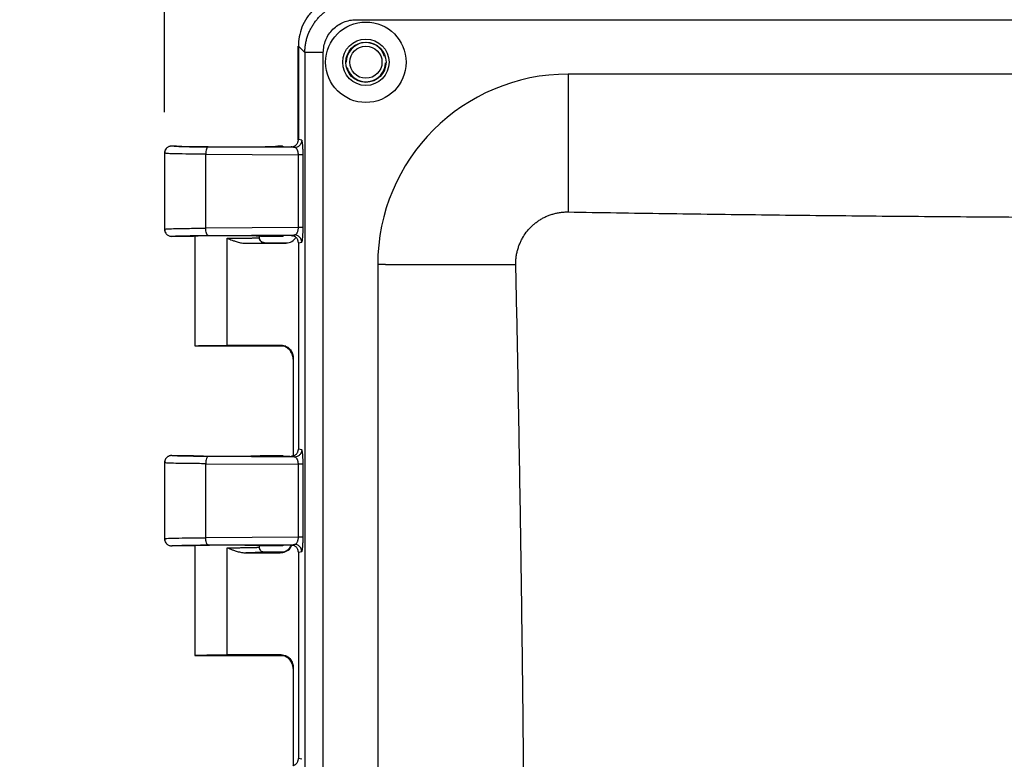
# Model space of a CAD drawing. Header units: inches. Extents: x 1 to 43, y 1 to 33.
# Tile 9 of 19: x 8.6 to 13.4, y 14.9 to 18.5. Entities that reach past the tile are written whole.
import ezdxf

# ---------------------------------------------------------------- set-up
doc = ezdxf.new("R2010")
doc.units = ezdxf.units.IN
doc.header["$LTSCALE"] = 4
doc.header["$MEASUREMENT"] = 0
doc.layers.add('DIMENSIONS', color=140, linetype='Continuous', lineweight=25)
doc.styles.add('SLDTEXTSTYLE0', font='TXT', dxfattribs={"width": 0.7})
doc.dimstyles.new('SLDDIMSTYLE0', dxfattribs={"dimtxt": 0.339844, "dimasz": 0.52, "dimexe": 0, "dimexo": 0.0625, "dimgap": 0.084961, "dimtad": 0, "dimtih": 1, "dimtoh": 1, "dimrnd": 1e-09, "dimzin": 12, "dimdsep": 46, "dimtxsty": 'SLDTEXTSTYLE0', "dimsah": 1, "dimcen": 0.09, "dimadec": 0, "dimazin": 3, "dimtfac": 1, "dimtofl": 0, "dimtmove": 0, "dimatfit": 3, "dimfxl": 0, "dimfrac": 2, "dimtolj": 1, "dimtzin": 12, "dimarcsym": 0})
doc.dimstyles.new('SLDDIMSTYLE3', dxfattribs={"dimtxt": 0.339844, "dimasz": 0.52, "dimexe": 0, "dimexo": 0.0625, "dimgap": 0.084961, "dimtad": 0, "dimtih": 1, "dimtoh": 1, "dimrnd": 1e-09, "dimzin": 4, "dimdsep": 46, "dimtxsty": 'SLDTEXTSTYLE0', "dimsah": 1, "dimcen": 0.09, "dimadec": 0, "dimazin": 1, "dimtfac": 1, "dimtofl": 0, "dimtmove": 0, "dimatfit": 3, "dimfxl": 0, "dimfrac": 2, "dimtolj": 1, "dimtzin": 12, "dimarcsym": 0})

# ---------------------------------------------------------------- blocks, each defined once
blk = doc.blocks.new('_D_5')
at = {"layer": 'DIMENSIONS'}
for p, q in [((9.3011, 18.0308), (9.3011, 23.2993)), ((19.9773, 13.097), (19.9773, 23.2993)), ((9.3011, 22.7993), (13.5988, 22.7993)), ((14.0593, 22.7993), (13.9452, 22.7993)), ((13.9452, 22.7993), (13.9452, 22.2592)), ((15.3519, 22.7993), (15.4661, 22.7993)), ((15.4661, 22.7993), (15.4661, 22.2592)), ((19.9773, 22.7993), (15.8124, 22.7993)), ((13.9452, 22.2592), (14.0593, 22.2592)), ((15.4661, 22.2592), (15.3519, 22.2592))]:
    blk.add_line(p, q, dxfattribs=at)
for points in [[(9.3011, 22.7993), (9.8211, 22.7193), (9.8211, 22.8793)], [(19.9773, 22.7993), (19.4573, 22.8793), (19.4573, 22.7193)]]:
    blk.add_solid(points, dxfattribs=at)
at = {"layer": 'DIMENSIONS', "char_height": 0.33333, "attachment_point": 1, "style": 'SLDTEXTSTYLE0'}
for s, insert in [('10.68', (14.0593, 23.3051)), ('271.2', (14.0593, 22.6889))]:
    blk.add_mtext(s, dxfattribs=dict(at, insert=insert))
blk = doc.blocks.new('_D_6')
at = {"layer": 'DIMENSIONS'}
for p, q in [((11.1463, 18.9098), (5.336, 18.9098)), ((5.836, 18.9098), (5.836, 13.3541)), ((5.1897, 12.7379), (5.0756, 12.7379)), ((5.0756, 12.7379), (5.0756, 12.1978)), ((6.4823, 12.7379), (6.5964, 12.7379)), ((6.5964, 12.7379), (6.5964, 12.1978)), ((5.0756, 12.1978), (5.1897, 12.1978)), ((6.5964, 12.1978), (6.4823, 12.1978)), ((5.836, 6.8848), (5.836, 12.1217)), ((11.1463, 6.8848), (5.336, 6.8848))]:
    blk.add_line(p, q, dxfattribs=at)
for points in [[(5.836, 18.9098), (5.756, 18.3898), (5.916, 18.3898)], [(5.836, 6.8848), (5.916, 7.4048), (5.756, 7.4048)]]:
    blk.add_solid(points, dxfattribs=at)
at = {"layer": 'DIMENSIONS', "char_height": 0.33333, "attachment_point": 1, "style": 'SLDTEXTSTYLE0'}
for s, insert in [('12.03', (5.1897, 13.2437)), ('305.4', (5.1897, 12.6275))]:
    blk.add_mtext(s, dxfattribs=dict(at, insert=insert))
blk = doc.blocks.new('_D_7')
at = {"layer": 'DIMENSIONS'}
for p, q in [((9.9501, 18.5502), (9.9501, 21.9638)), ((19.3546, 18.5502), (19.3546, 21.9638)), ((9.9501, 21.4638), (13.5988, 21.4638)), ((14.0593, 21.4638), (13.9452, 21.4638)), ((13.9452, 21.4638), (13.9452, 20.9237)), ((15.3519, 21.4638), (15.4661, 21.4638)), ((15.4661, 21.4638), (15.4661, 20.9237)), ((19.3546, 21.4638), (15.8124, 21.4638)), ((13.9452, 20.9237), (14.0593, 20.9237)), ((15.4661, 20.9237), (15.3519, 20.9237))]:
    blk.add_line(p, q, dxfattribs=at)
for points in [[(9.9501, 21.4638), (10.4701, 21.3838), (10.4701, 21.5438)], [(19.3546, 21.4638), (18.8346, 21.5438), (18.8346, 21.3838)]]:
    blk.add_solid(points, dxfattribs=at)
at = {"layer": 'DIMENSIONS', "char_height": 0.33333, "attachment_point": 1, "style": 'SLDTEXTSTYLE0'}
for s, insert in [('9.40', (14.2007, 21.9696)), ('238.9', (14.0593, 21.3534))]:
    blk.add_mtext(s, dxfattribs=dict(at, insert=insert))
blk = doc.blocks.new('_D_8')
at = {"layer": 'DIMENSIONS'}
for p, q in [((9.9991, 18.5993), (7.2258, 18.5993)), ((7.7258, 18.5993), (7.7258, 13.3541)), ((7.0795, 12.7379), (6.9653, 12.7379)), ((6.9653, 12.7379), (6.9653, 12.1978)), ((8.372, 12.7379), (8.4862, 12.7379)), ((8.4862, 12.7379), (8.4862, 12.1978)), ((6.9653, 12.1978), (7.0795, 12.1978)), ((8.4862, 12.1978), (8.372, 12.1978)), ((7.7258, 7.1948), (7.7258, 12.1217)), ((9.9991, 7.1948), (7.2258, 7.1948))]:
    blk.add_line(p, q, dxfattribs=at)
for points in [[(7.7258, 18.5993), (7.6458, 18.0793), (7.8058, 18.0793)], [(7.7258, 7.1948), (7.8058, 7.7148), (7.6458, 7.7148)]]:
    blk.add_solid(points, dxfattribs=at)
at = {"layer": 'DIMENSIONS', "char_height": 0.33333, "attachment_point": 1, "style": 'SLDTEXTSTYLE0'}
for s, insert in [('11.40', (7.0795, 13.2437)), ('289.7', (7.0795, 12.6275))]:
    blk.add_mtext(s, dxfattribs=dict(at, insert=insert))
blk = doc.blocks.new('_D_9')
at = {"layer": 'DIMENSIONS'}
for p, q in [((11.1948, 19.3348), (3.4462, 19.3348)), ((3.9462, 19.3348), (3.9462, 13.3541)), ((3.2999, 12.7379), (3.1858, 12.7379)), ((3.1858, 12.7379), (3.1858, 12.1978)), ((4.5925, 12.7379), (4.7066, 12.7379)), ((4.7066, 12.7379), (4.7066, 12.1978)), ((3.1858, 12.1978), (3.2999, 12.1978)), ((4.7066, 12.1978), (4.5925, 12.1978)), ((3.9462, 6.4598), (3.9462, 12.1217)), ((11.1948, 6.4598), (3.4462, 6.4598))]:
    blk.add_line(p, q, dxfattribs=at)
for points in [[(3.9462, 19.3348), (3.8662, 18.8148), (4.0262, 18.8148)], [(3.9462, 6.4598), (4.0262, 6.9798), (3.8662, 6.9798)]]:
    blk.add_solid(points, dxfattribs=at)
at = {"layer": 'DIMENSIONS', "char_height": 0.33333, "attachment_point": 1, "style": 'SLDTEXTSTYLE0'}
for s, insert in [('12.88', (3.2999, 13.2437)), ('327.0', (3.2999, 12.6275))]:
    blk.add_mtext(s, dxfattribs=dict(at, insert=insert))

msp = doc.modelspace()

# ---------------------------------------------------------------- linework, layer by layer
for p, q in [((10.2304, 18.4783), (19.0742, 18.4783)), ((9.9498, 17.8955), (9.9498, 18.3507)), ((9.9501, 18.3502), (9.9814, 18.3189)), ((9.9501, 18.3502), (9.9501, 17.897)), ((9.9814, 18.3189), (9.9814, 7.4751)), ((10.071, 7.4751), (10.071, 18.3189)), ((18.0468, 18.2145), (11.2578, 18.2145)), ((11.2578, 18.2145), (11.2578, 17.5465)), ((9.9664, 17.8937), (9.9501, 17.897)), ((9.3598, 17.8658), (9.3361, 17.8658)), ((9.9315, 17.8587), (9.5129, 17.8614)), ((9.8737, 17.8658), (9.8498, 17.8658)), ((9.8737, 17.8658), (9.8805, 17.8624)), ((9.3011, 17.8311), (9.3011, 17.4629)), ((9.3083, 17.8302), (9.3011, 17.8308)), ((9.5009, 17.4677), (9.5009, 17.8264)), ((9.5009, 17.8264), (9.9501, 17.8235)), ((9.9501, 17.4706), (9.9501, 17.8235)), ((9.973, 17.4706), (9.973, 17.8235)), ((9.9501, 17.4706), (9.5009, 17.4677)), ((9.3011, 17.4633), (9.3083, 17.4639)), ((9.4411, 17.4283), (9.3361, 17.4283)), ((9.4486, 17.4283), (9.4486, 16.8973)), ((9.5129, 17.4327), (9.9315, 17.4354)), ((9.7658, 17.4076), (9.7581, 17.4219)), ((9.7611, 17.4223), (9.7611, 17.4283)), ((9.8737, 17.4283), (9.7686, 17.4283)), ((9.8805, 17.4317), (9.8737, 17.4283)), ((9.6048, 16.9), (9.6048, 17.4191)), ((9.6959, 17.3946), (9.7112, 17.3947)), ((9.6959, 17.3946), (9.8845, 17.3946)), ((9.7668, 17.4063), (9.7615, 17.4177)), ((9.786, 17.3973), (9.8981, 17.3973)), ((9.8845, 17.3946), (9.8981, 17.3973)), ((9.9501, 17.3971), (9.9664, 17.4004)), ((9.9501, 17.3971), (9.9501, 16.397)), ((10.3348, 17.2915), (10.3348, 8.5025)), ((10.3729, 17.2915), (10.3348, 17.2915)), ((10.3729, 17.2915), (10.9131, 17.2915)), ((10.9131, 17.2915), (11.0041, 17.2915)), ((9.4486, 16.8973), (9.8767, 16.8973)), ((9.8613, 16.9), (9.6048, 16.9)), ((9.8597, 16.8984), (9.8613, 16.9)), ((9.8896, 16.8954), (9.8767, 16.8973)), ((9.9263, 16.835), (9.9247, 16.8334)), ((9.9247, 16.8334), (9.9247, 16.3637)), ((9.9263, 16.3643), (9.9263, 16.835)), ((9.9664, 16.3937), (9.9501, 16.397)), ((9.3011, 16.3311), (9.3011, 15.9629)), ((9.3083, 16.3302), (9.3011, 16.3308)), ((9.3361, 16.3658), (9.4411, 16.3658)), ((9.5009, 15.9677), (9.5009, 16.3264)), ((9.5009, 16.3264), (9.9501, 16.3235)), ((9.9315, 16.3587), (9.5129, 16.3614)), ((9.7686, 16.3658), (9.8737, 16.3658)), ((9.8737, 16.3658), (9.8805, 16.3624)), ((9.9501, 15.9706), (9.9501, 16.3235)), ((9.973, 15.9706), (9.973, 16.3235)), ((9.3011, 15.9633), (9.3083, 15.9639)), ((9.9501, 15.9706), (9.5009, 15.9677)), ((9.4411, 15.9283), (9.3361, 15.9283)), ((9.4486, 15.9283), (9.4486, 15.3973)), ((9.5129, 15.9327), (9.9315, 15.9354)), ((9.6048, 15.4), (9.6048, 15.9191)), ((9.6872, 15.8947), (9.7168, 15.8948)), ((9.6959, 15.8946), (9.8613, 15.8946)), ((9.7658, 15.9076), (9.7581, 15.9219)), ((9.7611, 15.9223), (9.7611, 15.9283)), ((9.7669, 15.9062), (9.7615, 15.9177)), ((9.8737, 15.9283), (9.7686, 15.9283)), ((9.8767, 15.8973), (9.786, 15.8973)), ((9.8613, 15.8946), (9.8597, 15.8961)), ((9.8805, 15.9317), (9.8737, 15.9283)), ((9.9501, 15.8971), (9.9664, 15.9004)), ((9.9501, 15.8971), (9.9501, 14.897)), ((9.4486, 15.3973), (9.8767, 15.3973)), ((9.8613, 15.4), (9.6048, 15.4)), ((9.8597, 15.3984), (9.8613, 15.4)), ((9.8896, 15.3954), (9.8767, 15.3973)), ((9.9263, 15.335), (9.9247, 15.3334)), ((9.9247, 15.3334), (9.9247, 14.8637)), ((9.9263, 14.8643), (9.9263, 15.335)), ((9.9664, 14.8937), (9.9501, 14.897))]:
    msp.add_line(p, q)
for centre, radius in [((10.2773, 18.272), 0.195), ((10.2773, 18.272), 0.1125), ((10.2773, 18.272), 0.0975), ((10.2773, 18.2723), 0.0781)]:
    msp.add_circle(centre, radius)
for centre, radius, start, end in [((10.2773, 18.2723), 0.095, 16.7737, 180), ((10.2773, 18.2723), 0.095, 195.6498, 358.6072), ((11.2578, 17.2915), 0.923, 90, 180)]:
    msp.add_arc(centre, radius, start, end)
for points, knots in [([(10.1991, 18.5993), (10.1844, 18.5993), (10.1691, 18.598), (10.1382, 18.5923), (10.1226, 18.5879), (10.0919, 18.5758), (10.0769, 18.568), (10.0484, 18.5495), (10.035, 18.5386), (10.0107, 18.5143), (9.9999, 18.5009), (9.9813, 18.4725), (9.9736, 18.4574), (9.9615, 18.4268), (9.9571, 18.4111), (9.9514, 18.3802), (9.9501, 18.365), (9.9501, 18.3502)], [0, 0, 0, 0, 0.125, 0.125, 0.25, 0.25, 0.375, 0.375, 0.5, 0.5, 0.625, 0.625, 0.75, 0.75, 0.875, 0.875, 1, 1, 1, 1]), ([(9.9814, 18.3189), (9.9814, 18.3224), (9.9815, 18.3292), (9.9822, 18.3394), (9.9833, 18.3495), (9.9847, 18.3595), (9.9866, 18.3694), (9.9888, 18.3792), (9.9915, 18.3888), (9.9944, 18.3983), (9.9978, 18.4076), (10.0015, 18.4166), (10.0055, 18.4255), (10.0098, 18.4342), (10.0145, 18.4427), (10.0194, 18.4509), (10.0246, 18.4589), (10.0301, 18.4667), (10.0359, 18.4741), (10.0419, 18.4814), (10.0481, 18.4883), (10.0563, 18.4968), (10.0668, 18.5067), (10.0801, 18.5175), (10.0942, 18.5274), (10.1091, 18.5364), (10.1247, 18.5445), (10.1411, 18.5514), (10.158, 18.5573), (10.1755, 18.562), (10.1935, 18.5653), (10.2118, 18.5675), (10.2242, 18.5678), (10.2304, 18.568)], [0, 0, 0, 0, 0.026311, 0.052484, 0.078522, 0.104423, 0.130187, 0.155816, 0.181309, 0.206666, 0.231888, 0.256974, 0.281926, 0.306742, 0.331424, 0.355971, 0.380384, 0.404663, 0.428808, 0.452819, 0.476697, 0.500442, 0.543625, 0.587251, 0.63132, 0.675835, 0.720796, 0.766204, 0.812062, 0.858369, 0.905127, 0.952337, 1, 1, 1, 1]), ([(10.071, 18.3189), (10.071, 18.3398), (10.0751, 18.3607), (10.0911, 18.3993), (10.1029, 18.417), (10.1324, 18.4465), (10.1501, 18.4583), (10.1886, 18.4742), (10.2095, 18.4783), (10.2304, 18.4783)], [0, 0, 0, 0, 0.25, 0.25, 0.5, 0.5, 0.75, 0.75, 1, 1, 1, 1]), ([(10.071, 18.3189), (10.0599, 18.3189), (10.0488, 18.3189), (10.028, 18.3189), (10.0184, 18.3189), (10.002, 18.3189), (9.9952, 18.3189), (9.9854, 18.3189), (9.9823, 18.3189), (9.9814, 18.3189)], [0, 0, 0, 0, 0.25, 0.25, 0.5, 0.5, 0.75, 0.75, 1, 1, 1, 1]), ([(9.9226, 17.8628), (9.9238, 17.8632), (9.9263, 17.8638), (9.9299, 17.8652), (9.9339, 17.8674), (9.9382, 17.8706), (9.9425, 17.875), (9.9459, 17.88), (9.9483, 17.8855), (9.9498, 17.8912), (9.95, 17.895), (9.9501, 17.897)], [0, 0, 0, 0, 0.081096, 0.161834, 0.243183, 0.371516, 0.500541, 0.628631, 0.757618, 0.878545, 1, 1, 1, 1]), ([(9.3361, 17.8658), (9.3349, 17.8658), (9.3325, 17.8657), (9.3286, 17.8651), (9.3244, 17.8639), (9.3198, 17.8619), (9.3151, 17.859), (9.3106, 17.8551), (9.3066, 17.8501), (9.3035, 17.8441), (9.3014, 17.8376), (9.3012, 17.8331), (9.3011, 17.8308)], [0, 0, 0, 0, 0.061611, 0.132508, 0.213136, 0.303684, 0.403927, 0.513071, 0.629646, 0.751496, 0.87593, 1, 1, 1, 1]), ([(9.3076, 17.8511), (9.3057, 17.8476), (9.3019, 17.8406), (9.3036, 17.8333), (9.3044, 17.8297)], [0, 0, 0, 0, 0.501142, 1, 1, 1, 1]), ([(9.5129, 17.8614), (9.4871, 17.8615), (9.4628, 17.8618), (9.4193, 17.8623), (9.4002, 17.8627), (9.3688, 17.8635), (9.3566, 17.8639), (9.3402, 17.8648), (9.336, 17.8653), (9.3361, 17.8658)], [0, 0, 0, 0, 0.25, 0.25, 0.5, 0.5, 0.75, 0.75, 1, 1, 1, 1]), ([(9.3598, 17.8658), (9.3598, 17.8657), (9.3599, 17.8656), (9.3606, 17.8654), (9.3616, 17.8653), (9.363, 17.8651), (9.3648, 17.8649), (9.367, 17.8647), (9.3696, 17.8646), (9.3724, 17.8644), (9.3757, 17.8643), (9.3792, 17.8641), (9.383, 17.864), (9.3872, 17.8638), (9.3916, 17.8637), (9.3963, 17.8635), (9.4012, 17.8634), (9.4063, 17.8633), (9.4117, 17.8631), (9.4172, 17.863), (9.423, 17.8629), (9.4289, 17.8628), (9.435, 17.8627), (9.4412, 17.8626), (9.4476, 17.8625), (9.4541, 17.8624), (9.4607, 17.8623), (9.4673, 17.8622), (9.4741, 17.8622), (9.4809, 17.8621), (9.4878, 17.862), (9.4948, 17.862), (9.5018, 17.8619), (9.5088, 17.8618), (9.5158, 17.8618), (9.5228, 17.8617), (9.5299, 17.8617), (9.5369, 17.8617), (9.5439, 17.8616), (9.5509, 17.8616), (9.5578, 17.8616), (9.5647, 17.8616), (9.5715, 17.8615), (9.5783, 17.8615), (9.5851, 17.8615), (9.5917, 17.8615), (9.5983, 17.8615), (9.6069, 17.8615), (9.6175, 17.8615), (9.6303, 17.8615), (9.6434, 17.8616), (9.6566, 17.8616), (9.67, 17.8617), (9.6835, 17.8617), (9.697, 17.8618), (9.7104, 17.8619), (9.7237, 17.862), (9.7369, 17.8622), (9.7497, 17.8623), (9.7623, 17.8625), (9.7743, 17.8627), (9.7859, 17.8629), (9.7968, 17.8631), (9.807, 17.8634), (9.8163, 17.8636), (9.8247, 17.8639), (9.8321, 17.8642), (9.8384, 17.8645), (9.8434, 17.8648), (9.847, 17.8651), (9.8494, 17.8654), (9.8497, 17.8657), (9.8498, 17.8658)], [0, 0, 0, 0, 0.013298, 0.026494, 0.039584, 0.052565, 0.065435, 0.078193, 0.090842, 0.103381, 0.115811, 0.128132, 0.140345, 0.152451, 0.164449, 0.176341, 0.188126, 0.199804, 0.211374, 0.222837, 0.234193, 0.24544, 0.256579, 0.267611, 0.278535, 0.289352, 0.300061, 0.310663, 0.321156, 0.331542, 0.341821, 0.351991, 0.362054, 0.372009, 0.381857, 0.391598, 0.401231, 0.410756, 0.420174, 0.429484, 0.438686, 0.44778, 0.456767, 0.465646, 0.474418, 0.483082, 0.491639, 0.500088, 0.516389, 0.533083, 0.550169, 0.56765, 0.585525, 0.603794, 0.622457, 0.641512, 0.660961, 0.680804, 0.701042, 0.721673, 0.742697, 0.764116, 0.785929, 0.808136, 0.830734, 0.853723, 0.877105, 0.900883, 0.925061, 0.949643, 0.974629, 1, 1, 1, 1]), ([(9.5129, 17.8614), (9.5098, 17.8612), (9.5067, 17.8574), (9.5023, 17.8445), (9.501, 17.8354), (9.5009, 17.8264)], [0, 0, 0, 0, 0.5, 0.5, 1, 1, 1, 1]), ([(9.8805, 17.8624), (9.8827, 17.8623), (9.8875, 17.8623), (9.8939, 17.8622), (9.8998, 17.8621), (9.9047, 17.8621), (9.9098, 17.8621), (9.9135, 17.862), (9.9153, 17.862)], [0, 0, 0, 0, 0.202069, 0.447028, 0.586879, 0.712914, 0.861234, 1, 1, 1, 1]), ([(9.9153, 17.862), (9.9166, 17.8621), (9.919, 17.8621), (9.9214, 17.8626), (9.9226, 17.8628)], [0, 0, 0, 0, 0.504313, 1, 1, 1, 1]), ([(9.9315, 17.8587), (9.9304, 17.8589), (9.9276, 17.8595), (9.9234, 17.8604), (9.9192, 17.8612), (9.9165, 17.8618), (9.9153, 17.862)], [0, 0, 0, 0, 0.208547, 0.499967, 0.791536, 1, 1, 1, 1]), ([(9.9664, 17.8937), (9.9664, 17.8896), (9.9656, 17.8851), (9.9622, 17.8765), (9.9596, 17.8724), (9.9528, 17.8656), (9.9486, 17.8629), (9.9401, 17.8595), (9.9356, 17.8587), (9.9315, 17.8587)], [0, 0, 0, 0, 0.25, 0.25, 0.5, 0.5, 0.75, 0.75, 1, 1, 1, 1]), ([(9.9501, 17.8235), (9.9501, 17.8246), (9.9501, 17.8267), (9.9498, 17.8298), (9.9494, 17.833), (9.9488, 17.8361), (9.9481, 17.8391), (9.9472, 17.842), (9.9462, 17.8448), (9.9446, 17.8483), (9.9422, 17.8522), (9.9392, 17.8555), (9.9355, 17.858), (9.933, 17.8585), (9.9315, 17.8587)], [0, 0, 0, 0, 0.048342, 0.097696, 0.148398, 0.200754, 0.255046, 0.311524, 0.370412, 0.431906, 0.557088, 0.701354, 0.823243, 1, 1, 1, 1]), ([(9.9726, 17.8487), (9.9725, 17.8502), (9.9724, 17.8533), (9.9722, 17.8578), (9.9719, 17.8623), (9.9716, 17.8669), (9.9711, 17.8731), (9.9703, 17.8803), (9.9694, 17.8862), (9.9685, 17.8901), (9.9677, 17.8922), (9.967, 17.8934), (9.9666, 17.8936), (9.9664, 17.8937)], [0, 0, 0, 0, 0.055335, 0.113932, 0.175648, 0.240491, 0.308571, 0.464366, 0.626729, 0.723764, 0.835891, 0.917995, 1, 1, 1, 1]), ([(9.973, 17.8235), (9.973, 17.8252), (9.973, 17.8285), (9.973, 17.8336), (9.9729, 17.8387), (9.9727, 17.8438), (9.9726, 17.8471), (9.9726, 17.8487)], [0, 0, 0, 0, 0.19263, 0.388949, 0.588826, 0.79246, 1, 1, 1, 1]), ([(9.5009, 17.8264), (9.4738, 17.8266), (9.4174, 17.827), (9.357, 17.828), (9.3165, 17.8291), (9.3109, 17.8298), (9.3083, 17.8302)], [0, 0, 0, 0, 0.270262, 0.562499, 0.798326, 1, 1, 1, 1]), ([(9.973, 17.8235), (9.9724, 17.8235), (9.9699, 17.8235), (9.9619, 17.8235), (9.9563, 17.8235), (9.9501, 17.8235)], [0, 0, 0, 0, 0.5, 0.5, 1, 1, 1, 1]), ([(11.0041, 17.2915), (11.004, 17.295), (11.004, 17.3018), (11.0044, 17.3119), (11.0052, 17.322), (11.0064, 17.3318), (11.008, 17.3416), (11.0099, 17.3511), (11.0122, 17.3604), (11.0148, 17.3696), (11.0177, 17.3785), (11.0209, 17.3873), (11.0244, 17.3957), (11.0281, 17.404), (11.0321, 17.412), (11.0403, 17.4271), (11.0542, 17.4483), (11.0728, 17.4696), (11.0894, 17.4852), (11.1032, 17.4964), (11.1179, 17.5066), (11.1333, 17.5159), (11.1495, 17.524), (11.1664, 17.531), (11.1839, 17.5368), (11.2019, 17.5413), (11.2203, 17.5445), (11.239, 17.5464), (11.2515, 17.5465), (11.2578, 17.5465)], [0, 0, 0, 0, 0.025592, 0.050914, 0.075967, 0.100747, 0.125255, 0.149488, 0.173446, 0.197126, 0.220529, 0.243653, 0.266496, 0.289059, 0.311338, 0.333335, 0.417409, 0.499968, 0.543771, 0.587923, 0.632418, 0.677249, 0.722412, 0.7679, 0.813707, 0.859827, 0.906254, 0.95298, 1, 1, 1, 1]), ([(11.2578, 17.5465), (11.3358, 17.5452), (11.4919, 17.5427), (11.726, 17.5392), (11.9601, 17.536), (12.1942, 17.533), (12.4283, 17.5303), (12.6624, 17.5279), (12.8965, 17.5258), (13.1306, 17.5239), (13.3647, 17.5223), (13.5988, 17.5209), (13.8329, 17.5198), (14.067, 17.519), (14.3011, 17.5185), (14.5353, 17.5182), (14.7694, 17.5182), (15.0035, 17.5185), (15.2376, 17.519), (15.4717, 17.5198), (15.7058, 17.5209), (15.9399, 17.5223), (16.174, 17.5239), (16.4081, 17.5258), (16.6422, 17.5279), (16.8763, 17.5303), (17.1104, 17.533), (17.3445, 17.536), (17.5786, 17.5392), (17.8127, 17.5427), (17.9688, 17.5452), (18.0468, 17.5465)], [0, 0, 0, 0, 0.034488, 0.068976, 0.103462, 0.137947, 0.172431, 0.206914, 0.241397, 0.275879, 0.31036, 0.344841, 0.379321, 0.413801, 0.448281, 0.48276, 0.51724, 0.551719, 0.586199, 0.620679, 0.655159, 0.68964, 0.724121, 0.758603, 0.793086, 0.827569, 0.862053, 0.896538, 0.931024, 0.965512, 1, 1, 1, 1]), ([(9.3083, 17.4639), (9.3109, 17.4642), (9.3165, 17.465), (9.357, 17.4661), (9.4174, 17.4671), (9.4738, 17.4675), (9.5009, 17.4677)], [0, 0, 0, 0, 0.201611, 0.437424, 0.729692, 1, 1, 1, 1]), ([(9.5129, 17.4327), (9.5115, 17.4328), (9.51, 17.4336), (9.5071, 17.437), (9.5057, 17.4397), (9.5033, 17.4465), (9.5024, 17.4506), (9.5012, 17.4592), (9.5009, 17.4636), (9.5009, 17.4677)], [0, 0, 0, 0, 0.25, 0.25, 0.5, 0.5, 0.75, 0.75, 1, 1, 1, 1]), ([(9.9315, 17.4354), (9.9322, 17.4354), (9.9334, 17.4355), (9.9351, 17.4361), (9.9366, 17.4369), (9.9379, 17.4377), (9.9398, 17.4392), (9.9422, 17.4419), (9.9449, 17.4462), (9.9468, 17.4508), (9.9483, 17.4555), (9.9493, 17.4604), (9.95, 17.4654), (9.9501, 17.4689), (9.9501, 17.4706)], [0, 0, 0, 0, 0.077259, 0.145779, 0.20556, 0.256606, 0.298921, 0.443056, 0.568374, 0.665426, 0.756116, 0.841352, 0.922222, 1, 1, 1, 1]), ([(9.973, 17.4706), (9.9724, 17.4706), (9.9697, 17.4706), (9.9613, 17.4706), (9.9557, 17.4706), (9.9501, 17.4706)], [0, 0, 0, 0, 0.5, 0.5, 1, 1, 1, 1]), ([(9.9726, 17.4454), (9.9726, 17.4468), (9.9727, 17.4496), (9.9728, 17.4539), (9.9729, 17.4586), (9.973, 17.4641), (9.973, 17.4684), (9.973, 17.4706)], [0, 0, 0, 0, 0.182304, 0.35283, 0.511624, 0.746903, 1, 1, 1, 1]), ([(9.3011, 17.4633), (9.3011, 17.4624), (9.3011, 17.46), (9.3018, 17.4555), (9.3036, 17.4497), (9.3068, 17.4437), (9.3114, 17.4381), (9.3172, 17.4335), (9.3238, 17.4303), (9.3301, 17.4286), (9.3341, 17.4284), (9.3361, 17.4283)], [0, 0, 0, 0, 0.048475, 0.130715, 0.250156, 0.374417, 0.500098, 0.645066, 0.777631, 0.896062, 1, 1, 1, 1]), ([(9.3044, 17.4644), (9.3036, 17.4607), (9.3019, 17.4535), (9.3057, 17.4465), (9.3076, 17.443)], [0, 0, 0, 0, 0.498858, 1, 1, 1, 1]), ([(9.3361, 17.4283), (9.336, 17.4288), (9.3402, 17.4292), (9.3566, 17.4302), (9.3688, 17.4306), (9.4002, 17.4314), (9.4193, 17.4317), (9.4628, 17.4323), (9.4871, 17.4325), (9.5129, 17.4327)], [0, 0, 0, 0, 0.25, 0.25, 0.5, 0.5, 0.75, 0.75, 1, 1, 1, 1]), ([(9.7686, 17.4283), (9.7686, 17.4285), (9.7669, 17.4288), (9.7571, 17.4294), (9.7489, 17.4297), (9.7293, 17.4302), (9.7215, 17.4303), (9.7035, 17.4306), (9.6932, 17.4307), (9.6705, 17.4309), (9.6581, 17.431), (9.6321, 17.4311), (9.6184, 17.4311), (9.5912, 17.4311), (9.5775, 17.4311), (9.5515, 17.431), (9.5391, 17.4309), (9.5164, 17.4307), (9.5061, 17.4306), (9.4881, 17.4303), (9.4804, 17.4302), (9.4607, 17.4297), (9.4525, 17.4294), (9.4427, 17.4288), (9.4411, 17.4285), (9.4411, 17.4283)], [0, 0, 0, 0, 0.125, 0.125, 0.25, 0.25, 0.3125, 0.3125, 0.375, 0.375, 0.4375, 0.4375, 0.5, 0.5, 0.5625, 0.5625, 0.625, 0.625, 0.6875, 0.6875, 0.75, 0.75, 0.875, 0.875, 1, 1, 1, 1]), ([(9.6048, 17.4191), (9.6074, 17.4191), (9.6126, 17.4191), (9.6204, 17.4191), (9.6282, 17.4192), (9.636, 17.4192), (9.6438, 17.4192), (9.6515, 17.4193), (9.6592, 17.4193), (9.6668, 17.4194), (9.6743, 17.4195), (9.6816, 17.4195), (9.6888, 17.4196), (9.6958, 17.4197), (9.7026, 17.4198), (9.7091, 17.4199), (9.7155, 17.42), (9.7219, 17.4202), (9.7283, 17.4203), (9.7346, 17.4205), (9.7406, 17.4207), (9.7461, 17.4209), (9.7511, 17.4212), (9.7553, 17.4214), (9.7585, 17.4217), (9.7606, 17.422), (9.7609, 17.4222), (9.7611, 17.4223)], [0, 0, 0, 0, 0.0315672, 0.0633868, 0.0954587, 0.127783, 0.1603597, 0.1931889, 0.2262706, 0.2596048, 0.2931915, 0.3270308, 0.3611227, 0.3954672, 0.4300644, 0.4649142, 0.5000167, 0.5382049, 0.5790179, 0.6224558, 0.6685183, 0.7172053, 0.7685165, 0.8224518, 0.879011, 0.9381938, 1, 1, 1, 1]), ([(9.786, 17.3973), (9.785, 17.3973), (9.7834, 17.3974), (9.781, 17.3978), (9.7788, 17.3983), (9.7742, 17.3999), (9.7692, 17.4032), (9.7651, 17.4083), (9.7628, 17.4127), (9.7616, 17.4166), (9.7611, 17.4199), (9.7611, 17.4215), (9.761, 17.4223)], [0, 0, 0, 0, 0.079153, 0.12507, 0.186904, 0.250252, 0.499429, 0.62758, 0.749473, 0.874577, 0.941814, 1, 1, 1, 1]), ([(9.9153, 17.432), (9.9142, 17.432), (9.9118, 17.432), (9.9082, 17.432), (9.9044, 17.432), (9.9001, 17.4319), (9.8943, 17.4319), (9.8877, 17.4318), (9.8828, 17.4317), (9.8805, 17.4317)], [0, 0, 0, 0, 0.089406, 0.183219, 0.280717, 0.40353, 0.539131, 0.785911, 1, 1, 1, 1]), ([(9.8845, 17.3946), (9.8936, 17.3958), (9.9125, 17.3983), (9.9313, 17.4111), (9.9368, 17.4215), (9.9376, 17.4231)], [0, 0, 0, 0, 0.43954, 0.914415, 1, 1, 1, 1]), ([(9.9153, 17.432), (9.9165, 17.4323), (9.9192, 17.4328), (9.9234, 17.4337), (9.9276, 17.4346), (9.9304, 17.4351), (9.9315, 17.4354)], [0, 0, 0, 0, 0.210643, 0.500033, 0.791504, 1, 1, 1, 1]), ([(9.9153, 17.432), (9.9166, 17.432), (9.9191, 17.4319), (9.9215, 17.4314), (9.9226, 17.4312)], [0, 0, 0, 0, 0.537702, 1, 1, 1, 1]), ([(9.9501, 17.3971), (9.95, 17.3984), (9.9499, 17.4009), (9.9493, 17.4047), (9.948, 17.4091), (9.9459, 17.414), (9.9425, 17.4191), (9.9383, 17.4235), (9.9334, 17.427), (9.9282, 17.4297), (9.9245, 17.4307), (9.9226, 17.4312)], [0, 0, 0, 0, 0.080847, 0.161362, 0.242521, 0.370646, 0.499598, 0.627761, 0.756955, 0.878179, 1, 1, 1, 1]), ([(9.9664, 17.4004), (9.9664, 17.4095), (9.9626, 17.4186), (9.9497, 17.4316), (9.9406, 17.4353), (9.9315, 17.4354)], [0, 0, 0, 0, 0.5, 0.5, 1, 1, 1, 1]), ([(9.9664, 17.4004), (9.9665, 17.4004), (9.9668, 17.4005), (9.9672, 17.401), (9.9679, 17.4022), (9.9686, 17.4046), (9.9695, 17.4088), (9.9704, 17.4147), (9.9712, 17.4221), (9.9718, 17.43), (9.9723, 17.4376), (9.9725, 17.4428), (9.9726, 17.4454)], [0, 0, 0, 0, 0.040206, 0.099818, 0.178902, 0.302649, 0.407429, 0.548772, 0.691541, 0.803134, 0.905958, 1, 1, 1, 1]), ([(9.6048, 17.4191), (9.613, 17.4159), (9.6257, 17.4108), (9.6418, 17.405), (9.6536, 17.4014), (9.6642, 17.3986), (9.6753, 17.3963), (9.6857, 17.3948), (9.6926, 17.3946), (9.6959, 17.3946)], [0, 0, 0, 0, 0.278996, 0.433617, 0.539728, 0.668105, 0.779852, 0.896643, 1, 1, 1, 1]), ([(9.7112, 17.3947), (9.7156, 17.3948), (9.7318, 17.395), (9.7555, 17.3955), (9.7803, 17.3963), (9.784, 17.3969), (9.786, 17.3973)], [0, 0, 0, 0, 0.093874, 0.348012, 0.650053, 1, 1, 1, 1]), ([(11.0041, 8.5025), (11.0056, 8.5758), (11.0087, 8.7223), (11.0131, 8.942), (11.0172, 9.1617), (11.0211, 9.3814), (11.0247, 9.6012), (11.0282, 9.8209), (11.0313, 10.0406), (11.0343, 10.2603), (11.037, 10.4801), (11.0395, 10.6998), (11.0417, 10.9195), (11.0437, 11.1392), (11.0455, 11.359), (11.047, 11.5787), (11.0483, 11.7984), (11.0494, 12.0181), (11.0502, 12.2379), (11.0508, 12.4576), (11.0511, 12.6773), (11.0513, 12.897), (11.0511, 13.1168), (11.0508, 13.3365), (11.0502, 13.5562), (11.0494, 13.7759), (11.0483, 13.9957), (11.047, 14.2154), (11.0455, 14.4351), (11.0437, 14.6548), (11.0417, 14.8746), (11.0395, 15.0943), (11.037, 15.314), (11.0343, 15.5337), (11.0313, 15.7535), (11.0282, 15.9732), (11.0247, 16.1929), (11.0211, 16.4126), (11.0172, 16.6324), (11.0131, 16.8521), (11.0087, 17.0718), (11.0056, 17.2183), (11.0041, 17.2915)], [0, 0, 0, 0, 0.025007, 0.050013, 0.075018, 0.100022, 0.125025, 0.150027, 0.175029, 0.200029, 0.225029, 0.250029, 0.275028, 0.300026, 0.325024, 0.350021, 0.375018, 0.400015, 0.425011, 0.450008, 0.475004, 0.5, 0.524996, 0.549992, 0.574989, 0.599985, 0.624982, 0.649979, 0.674976, 0.699974, 0.724972, 0.749971, 0.774971, 0.799971, 0.824971, 0.849973, 0.874975, 0.899978, 0.924982, 0.949987, 0.974993, 1, 1, 1, 1]), ([(9.4486, 16.8973), (9.4487, 16.8976), (9.4522, 16.8979), (9.4676, 16.8986), (9.4795, 16.8989), (9.51, 16.8994), (9.5284, 16.8996), (9.5667, 16.8999), (9.5865, 16.9), (9.6048, 16.9)], [0, 0, 0, 0, 0.25, 0.25, 0.5, 0.5, 0.75, 0.75, 1, 1, 1, 1]), ([(9.9247, 16.8334), (9.9247, 16.8411), (9.9233, 16.8493), (9.917, 16.8653), (9.912, 16.873), (9.8993, 16.8857), (9.8917, 16.8906), (9.8756, 16.897), (9.8674, 16.8984), (9.8597, 16.8984)], [0, 0, 0, 0, 0.25, 0.25, 0.5, 0.5, 0.75, 0.75, 1, 1, 1, 1]), ([(9.8767, 16.8973), (9.874, 16.8973), (9.8686, 16.8975), (9.8641, 16.8978), (9.8617, 16.8979), (9.8605, 16.8981), (9.8597, 16.8982), (9.8597, 16.8983), (9.8597, 16.8984)], [0, 0, 0, 0, 0.2457687, 0.4950216, 0.617615, 0.7464711, 0.8739263, 1, 1, 1, 1]), ([(9.9263, 16.835), (9.9263, 16.8426), (9.9249, 16.8509), (9.9185, 16.8669), (9.9136, 16.8746), (9.9009, 16.8873), (9.8932, 16.8922), (9.8772, 16.8986), (9.8689, 16.9), (9.8613, 16.9)], [0, 0, 0, 0, 0.25, 0.25, 0.5, 0.5, 0.75, 0.75, 1, 1, 1, 1]), ([(9.8879, 16.8961), (9.8925, 16.894), (9.9017, 16.89), (9.9153, 16.8743), (9.9244, 16.8542), (9.9249, 16.8396), (9.9252, 16.8325)], [0, 0, 0, 0, 0.25826, 0.51836, 0.769071, 1, 1, 1, 1]), ([(9.9226, 16.3628), (9.9238, 16.3632), (9.9263, 16.3638), (9.9299, 16.3652), (9.9339, 16.3674), (9.9382, 16.3706), (9.9425, 16.375), (9.9459, 16.38), (9.9483, 16.3855), (9.9498, 16.3912), (9.95, 16.395), (9.9501, 16.397)], [0, 0, 0, 0, 0.081096, 0.161834, 0.243183, 0.371516, 0.500541, 0.628631, 0.757618, 0.878545, 1, 1, 1, 1]), ([(9.9664, 16.3937), (9.9664, 16.3896), (9.9656, 16.3851), (9.9622, 16.3765), (9.9596, 16.3724), (9.9528, 16.3656), (9.9486, 16.3629), (9.9401, 16.3595), (9.9356, 16.3587), (9.9315, 16.3587)], [0, 0, 0, 0, 0.25, 0.25, 0.5, 0.5, 0.75, 0.75, 1, 1, 1, 1]), ([(9.9726, 16.3486), (9.9725, 16.3501), (9.9724, 16.3531), (9.9722, 16.3576), (9.9719, 16.3621), (9.9716, 16.3667), (9.9711, 16.3731), (9.9703, 16.3803), (9.9694, 16.3857), (9.9687, 16.389), (9.9682, 16.3909), (9.9674, 16.393), (9.9668, 16.3934), (9.9664, 16.3937)], [0, 0, 0, 0, 0.053906, 0.111739, 0.173434, 0.23909, 0.308765, 0.467624, 0.626224, 0.688975, 0.764455, 0.839532, 1, 1, 1, 1]), ([(9.3361, 16.3658), (9.3349, 16.3658), (9.3325, 16.3657), (9.3286, 16.3651), (9.3243, 16.3639), (9.3198, 16.3619), (9.3151, 16.359), (9.3106, 16.355), (9.3066, 16.35), (9.3035, 16.3441), (9.3014, 16.3376), (9.3012, 16.3331), (9.3011, 16.3308)], [0, 0, 0, 0, 0.0617416, 0.1327479, 0.2134621, 0.3040672, 0.4043331, 0.513463, 0.629985, 0.7517478, 0.8760644, 1, 1, 1, 1]), ([(9.3076, 16.3511), (9.3057, 16.3476), (9.3019, 16.3406), (9.3036, 16.3333), (9.3044, 16.3297)], [0, 0, 0, 0, 0.501141, 1, 1, 1, 1]), ([(9.5009, 16.3264), (9.4738, 16.3266), (9.4174, 16.327), (9.357, 16.328), (9.3165, 16.3291), (9.3109, 16.3298), (9.3083, 16.3302)], [0, 0, 0, 0, 0.2702884, 0.5625761, 0.7983573, 1, 1, 1, 1]), ([(9.5129, 16.3614), (9.4871, 16.3615), (9.4628, 16.3618), (9.4193, 16.3623), (9.4002, 16.3627), (9.3688, 16.3635), (9.3566, 16.3639), (9.3402, 16.3648), (9.336, 16.3653), (9.3361, 16.3658)], [0, 0, 0, 0, 0.25, 0.25, 0.5, 0.5, 0.75, 0.75, 1, 1, 1, 1]), ([(9.4411, 16.3658), (9.4411, 16.3655), (9.4427, 16.3653), (9.4525, 16.3647), (9.4607, 16.3644), (9.4804, 16.3639), (9.4881, 16.3638), (9.5061, 16.3635), (9.5164, 16.3634), (9.5391, 16.3632), (9.5515, 16.3631), (9.5775, 16.363), (9.5912, 16.3629), (9.6184, 16.3629), (9.6321, 16.363), (9.6581, 16.3631), (9.6705, 16.3632), (9.6932, 16.3634), (9.7035, 16.3635), (9.7215, 16.3638), (9.7293, 16.3639), (9.7489, 16.3644), (9.7571, 16.3647), (9.7669, 16.3653), (9.7686, 16.3655), (9.7686, 16.3658)], [0, 0, 0, 0, 0.125, 0.125, 0.25, 0.25, 0.3125, 0.3125, 0.375, 0.375, 0.4375, 0.4375, 0.5, 0.5, 0.5625, 0.5625, 0.625, 0.625, 0.6875, 0.6875, 0.75, 0.75, 0.875, 0.875, 1, 1, 1, 1]), ([(9.5129, 16.3614), (9.5098, 16.3612), (9.5067, 16.3574), (9.5023, 16.3445), (9.501, 16.3354), (9.5009, 16.3264)], [0, 0, 0, 0, 0.5, 0.5, 1, 1, 1, 1]), ([(9.8805, 16.3624), (9.8827, 16.3623), (9.8874, 16.3623), (9.8939, 16.3622), (9.8997, 16.3621), (9.9047, 16.3621), (9.9098, 16.3621), (9.9135, 16.362), (9.9153, 16.362)], [0, 0, 0, 0, 0.199937, 0.445632, 0.586117, 0.712612, 0.861087, 1, 1, 1, 1]), ([(9.9226, 16.3628), (9.9219, 16.3627), (9.9203, 16.3624), (9.9179, 16.3621), (9.9162, 16.3621), (9.9153, 16.362)], [0, 0, 0, 0, 0.301032, 0.633809, 1, 1, 1, 1]), ([(9.9315, 16.3587), (9.9304, 16.3589), (9.9276, 16.3595), (9.9234, 16.3604), (9.9192, 16.3612), (9.9165, 16.3618), (9.9153, 16.362)], [0, 0, 0, 0, 0.208549, 0.499965, 0.791531, 1, 1, 1, 1]), ([(9.9501, 16.3235), (9.9501, 16.3246), (9.9501, 16.3267), (9.9498, 16.3298), (9.9494, 16.3329), (9.9488, 16.336), (9.9481, 16.3391), (9.9472, 16.342), (9.9462, 16.3448), (9.9446, 16.3483), (9.9422, 16.3522), (9.9392, 16.3555), (9.9355, 16.358), (9.933, 16.3585), (9.9315, 16.3587)], [0, 0, 0, 0, 0.048207, 0.0974493, 0.1480612, 0.2003512, 0.2545988, 0.3110548, 0.3699413, 0.4314546, 0.5566544, 0.7010794, 0.823144, 1, 1, 1, 1]), ([(9.973, 16.3235), (9.9724, 16.3235), (9.9699, 16.3235), (9.9619, 16.3235), (9.9563, 16.3235), (9.9501, 16.3235)], [0, 0, 0, 0, 0.5, 0.5, 1, 1, 1, 1]), ([(9.973, 16.3235), (9.973, 16.3251), (9.973, 16.3284), (9.973, 16.3334), (9.9729, 16.3384), (9.9728, 16.3436), (9.9726, 16.3469), (9.9726, 16.3486)], [0, 0, 0, 0, 0.186896, 0.380254, 0.580151, 0.786756, 1, 1, 1, 1]), ([(9.3011, 15.9633), (9.3011, 15.9624), (9.3011, 15.96), (9.3018, 15.9555), (9.3036, 15.9497), (9.3068, 15.9437), (9.3114, 15.9381), (9.3172, 15.9335), (9.3238, 15.9303), (9.3301, 15.9286), (9.3341, 15.9284), (9.3361, 15.9283)], [0, 0, 0, 0, 0.04848, 0.13072, 0.250156, 0.374424, 0.500098, 0.645058, 0.77762, 0.896054, 1, 1, 1, 1]), ([(9.3044, 15.9644), (9.3036, 15.9607), (9.3019, 15.9535), (9.3057, 15.9465), (9.3076, 15.943)], [0, 0, 0, 0, 0.498858, 1, 1, 1, 1]), ([(9.3083, 15.9639), (9.3109, 15.9642), (9.3165, 15.965), (9.357, 15.9661), (9.4174, 15.9671), (9.4738, 15.9675), (9.5009, 15.9677)], [0, 0, 0, 0, 0.201611, 0.437424, 0.729692, 1, 1, 1, 1]), ([(9.5129, 15.9327), (9.5115, 15.9328), (9.51, 15.9336), (9.5071, 15.937), (9.5057, 15.9397), (9.5033, 15.9465), (9.5024, 15.9506), (9.5012, 15.9592), (9.5009, 15.9636), (9.5009, 15.9677)], [0, 0, 0, 0, 0.25, 0.25, 0.5, 0.5, 0.75, 0.75, 1, 1, 1, 1]), ([(9.9315, 15.9354), (9.9322, 15.9354), (9.9334, 15.9355), (9.9351, 15.9361), (9.9366, 15.9369), (9.9379, 15.9377), (9.9398, 15.9392), (9.9422, 15.9419), (9.9449, 15.9462), (9.9468, 15.9508), (9.9483, 15.9555), (9.9493, 15.9604), (9.95, 15.9654), (9.9501, 15.9689), (9.9501, 15.9706)], [0, 0, 0, 0, 0.077259, 0.145779, 0.20556, 0.256606, 0.298921, 0.443056, 0.568374, 0.665426, 0.756116, 0.841352, 0.922222, 1, 1, 1, 1]), ([(9.973, 15.9706), (9.9724, 15.9706), (9.9697, 15.9706), (9.9613, 15.9706), (9.9557, 15.9706), (9.9501, 15.9706)], [0, 0, 0, 0, 0.5, 0.5, 1, 1, 1, 1]), ([(9.9664, 15.9004), (9.9665, 15.9004), (9.9668, 15.9005), (9.9672, 15.901), (9.9679, 15.9022), (9.9686, 15.9046), (9.9695, 15.9088), (9.9704, 15.9147), (9.9712, 15.9221), (9.9718, 15.93), (9.9723, 15.9376), (9.9725, 15.9428), (9.9726, 15.9454)], [0, 0, 0, 0, 0.040206, 0.099818, 0.178902, 0.302649, 0.407429, 0.548772, 0.691541, 0.803134, 0.905958, 1, 1, 1, 1]), ([(9.9726, 15.9454), (9.9726, 15.9468), (9.9727, 15.9496), (9.9728, 15.9539), (9.9729, 15.9586), (9.973, 15.9641), (9.973, 15.9684), (9.973, 15.9706)], [0, 0, 0, 0, 0.182304, 0.35283, 0.511624, 0.746903, 1, 1, 1, 1]), ([(9.3361, 15.9283), (9.336, 15.9288), (9.3402, 15.9292), (9.3566, 15.9302), (9.3688, 15.9306), (9.4002, 15.9314), (9.4193, 15.9317), (9.4628, 15.9323), (9.4871, 15.9325), (9.5129, 15.9327)], [0, 0, 0, 0, 0.25, 0.25, 0.5, 0.5, 0.75, 0.75, 1, 1, 1, 1]), ([(9.7686, 15.9283), (9.7686, 15.9285), (9.7669, 15.9288), (9.7571, 15.9294), (9.7489, 15.9297), (9.7293, 15.9302), (9.7215, 15.9303), (9.7035, 15.9306), (9.6932, 15.9307), (9.6705, 15.9309), (9.6581, 15.931), (9.6321, 15.9311), (9.6184, 15.9311), (9.5912, 15.9311), (9.5775, 15.9311), (9.5515, 15.931), (9.5391, 15.9309), (9.5164, 15.9307), (9.5061, 15.9306), (9.4881, 15.9303), (9.4804, 15.9302), (9.4607, 15.9297), (9.4525, 15.9294), (9.4427, 15.9288), (9.4411, 15.9285), (9.4411, 15.9283)], [0, 0, 0, 0, 0.125, 0.125, 0.25, 0.25, 0.3125, 0.3125, 0.375, 0.375, 0.4375, 0.4375, 0.5, 0.5, 0.5625, 0.5625, 0.625, 0.625, 0.6875, 0.6875, 0.75, 0.75, 0.875, 0.875, 1, 1, 1, 1]), ([(9.6048, 15.9191), (9.6074, 15.9191), (9.6126, 15.9191), (9.6204, 15.9191), (9.6282, 15.9192), (9.636, 15.9192), (9.6438, 15.9192), (9.6515, 15.9193), (9.6592, 15.9193), (9.6668, 15.9194), (9.6743, 15.9195), (9.6816, 15.9195), (9.6888, 15.9196), (9.6958, 15.9197), (9.7026, 15.9198), (9.7091, 15.9199), (9.7155, 15.92), (9.7219, 15.9202), (9.7283, 15.9203), (9.7346, 15.9205), (9.7406, 15.9207), (9.7461, 15.9209), (9.7511, 15.9212), (9.7553, 15.9214), (9.7585, 15.9217), (9.7606, 15.922), (9.7609, 15.9222), (9.7611, 15.9223)], [0, 0, 0, 0, 0.031567, 0.063387, 0.095459, 0.127783, 0.16036, 0.193189, 0.226271, 0.259605, 0.293192, 0.327031, 0.361123, 0.395467, 0.430064, 0.464914, 0.500017, 0.538205, 0.579018, 0.622456, 0.668518, 0.717205, 0.768516, 0.822452, 0.879011, 0.938194, 1, 1, 1, 1]), ([(9.6048, 15.9191), (9.613, 15.9159), (9.6257, 15.9108), (9.6418, 15.905), (9.6536, 15.9014), (9.6642, 15.8986), (9.6753, 15.8963), (9.6857, 15.8948), (9.6926, 15.8946), (9.6959, 15.8946)], [0, 0, 0, 0, 0.278996, 0.433617, 0.539728, 0.668105, 0.779852, 0.896643, 1, 1, 1, 1]), ([(9.786, 15.8973), (9.786, 15.8972), (9.7859, 15.8971), (9.7853, 15.897), (9.7844, 15.8969), (9.7831, 15.8967), (9.7816, 15.8966), (9.7784, 15.8964), (9.7724, 15.8961), (9.7619, 15.8957), (9.7488, 15.8954), (9.7351, 15.8951), (9.7216, 15.8949), (9.7093, 15.8947), (9.7004, 15.8946), (9.6959, 15.8946)], [0, 0, 0, 0, 0.0418615, 0.0835445, 0.1251274, 0.166689, 0.2083083, 0.2500638, 0.3751383, 0.5000413, 0.6245409, 0.7500534, 0.8330861, 0.9161911, 1, 1, 1, 1]), ([(9.786, 15.8973), (9.785, 15.8973), (9.7834, 15.8974), (9.781, 15.8978), (9.7788, 15.8983), (9.7742, 15.8999), (9.7692, 15.9032), (9.7651, 15.9083), (9.7628, 15.9127), (9.7616, 15.9166), (9.7611, 15.9199), (9.7611, 15.9215), (9.761, 15.9223)], [0, 0, 0, 0, 0.079147, 0.125069, 0.186903, 0.250251, 0.499429, 0.627602, 0.74947, 0.874575, 0.941816, 1, 1, 1, 1]), ([(9.8597, 15.8961), (9.8682, 15.8971), (9.8851, 15.8991), (9.9059, 15.9127), (9.9135, 15.926), (9.9168, 15.9319)], [0, 0, 0, 0, 0.358055, 0.7161099, 1, 1, 1, 1]), ([(9.8597, 15.8961), (9.8597, 15.8962), (9.8597, 15.8962), (9.86, 15.8963), (9.8606, 15.8964), (9.8617, 15.8966), (9.864, 15.8968), (9.8675, 15.8969), (9.8724, 15.8971), (9.8752, 15.8972), (9.8767, 15.8973)], [0, 0, 0, 0, 0.082516, 0.166388, 0.251778, 0.378195, 0.499952, 0.748456, 0.863249, 1, 1, 1, 1]), ([(9.8613, 15.8946), (9.8704, 15.8957), (9.8894, 15.8982), (9.9102, 15.9136), (9.9167, 15.9271), (9.9189, 15.9316)], [0, 0, 0, 0, 0.379519, 0.789753, 1, 1, 1, 1]), ([(9.9153, 15.932), (9.9142, 15.932), (9.9118, 15.932), (9.9082, 15.932), (9.9044, 15.932), (9.9001, 15.9319), (9.8943, 15.9319), (9.8877, 15.9318), (9.8828, 15.9317), (9.8805, 15.9317)], [0, 0, 0, 0, 0.089406, 0.183219, 0.280717, 0.40353, 0.539131, 0.785911, 1, 1, 1, 1]), ([(9.9153, 15.932), (9.9165, 15.9323), (9.9192, 15.9328), (9.9234, 15.9337), (9.9276, 15.9346), (9.9304, 15.9351), (9.9315, 15.9354)], [0, 0, 0, 0, 0.2106433, 0.5000332, 0.7915042, 1, 1, 1, 1]), ([(9.9153, 15.932), (9.9166, 15.932), (9.9191, 15.9319), (9.9215, 15.9314), (9.9226, 15.9312)], [0, 0, 0, 0, 0.537702, 1, 1, 1, 1]), ([(9.9501, 15.8971), (9.95, 15.8984), (9.9499, 15.9009), (9.9493, 15.9047), (9.948, 15.9091), (9.9459, 15.914), (9.9425, 15.9191), (9.9383, 15.9235), (9.9334, 15.927), (9.9282, 15.9297), (9.9245, 15.9307), (9.9226, 15.9312)], [0, 0, 0, 0, 0.080847, 0.161362, 0.242521, 0.370646, 0.499598, 0.627761, 0.756955, 0.878179, 1, 1, 1, 1]), ([(9.9664, 15.9004), (9.9664, 15.9095), (9.9626, 15.9186), (9.9497, 15.9316), (9.9406, 15.9353), (9.9315, 15.9354)], [0, 0, 0, 0, 0.5, 0.5, 1, 1, 1, 1]), ([(9.4486, 15.3973), (9.4487, 15.3976), (9.4522, 15.3979), (9.4676, 15.3986), (9.4795, 15.3989), (9.51, 15.3994), (9.5284, 15.3996), (9.5667, 15.3999), (9.5865, 15.4), (9.6048, 15.4)], [0, 0, 0, 0, 0.25, 0.25, 0.5, 0.5, 0.75, 0.75, 1, 1, 1, 1]), ([(9.9247, 15.3334), (9.9247, 15.3411), (9.9233, 15.3493), (9.917, 15.3653), (9.912, 15.373), (9.8993, 15.3857), (9.8917, 15.3906), (9.8756, 15.397), (9.8674, 15.3984), (9.8597, 15.3984)], [0, 0, 0, 0, 0.25, 0.25, 0.5, 0.5, 0.75, 0.75, 1, 1, 1, 1]), ([(9.8767, 15.3973), (9.874, 15.3973), (9.8686, 15.3975), (9.8641, 15.3978), (9.8617, 15.3979), (9.8605, 15.3981), (9.8597, 15.3982), (9.8597, 15.3983), (9.8597, 15.3984)], [0, 0, 0, 0, 0.2457687, 0.4950216, 0.617615, 0.7464711, 0.8739263, 1, 1, 1, 1]), ([(9.9263, 15.335), (9.9263, 15.3426), (9.9249, 15.3509), (9.9185, 15.3669), (9.9136, 15.3746), (9.9009, 15.3873), (9.8932, 15.3922), (9.8772, 15.3986), (9.8689, 15.4), (9.8613, 15.4)], [0, 0, 0, 0, 0.25, 0.25, 0.5, 0.5, 0.75, 0.75, 1, 1, 1, 1]), ([(9.8879, 15.3961), (9.8925, 15.394), (9.9017, 15.39), (9.9153, 15.3743), (9.9244, 15.3542), (9.9249, 15.3396), (9.9252, 15.3325)], [0, 0, 0, 0, 0.25826, 0.51836, 0.769071, 1, 1, 1, 1]), ([(9.9226, 14.8628), (9.9238, 14.8632), (9.9263, 14.8638), (9.9299, 14.8652), (9.9339, 14.8674), (9.9382, 14.8706), (9.9425, 14.875), (9.9459, 14.88), (9.9483, 14.8855), (9.9498, 14.8912), (9.95, 14.895), (9.9501, 14.897)], [0, 0, 0, 0, 0.081096, 0.161834, 0.243183, 0.371516, 0.500541, 0.628631, 0.757618, 0.878545, 1, 1, 1, 1])]:
    msp.add_open_spline(points, degree=3, knots=knots)

# ---------------------------------------------------------------- dimensions: what is measured, and where the dimension line sits
at = {"layer": 'DIMENSIONS'}
for base, p1, p2, dimstyle, picture, middle in [((9.3011, 22.7993), (19.9773, 12.897), (9.3011, 17.8308), 'SLDDIMSTYLE0', '_D_5', (14.7056, 22.7993)), ((19.3546, 21.4638), (9.9501, 18.3502), (19.3546, 18.3502), 'SLDDIMSTYLE3', '_D_7', (14.7056, 21.4638))]:
    dim = msp.add_linear_dim(base=base, p1=p1, p2=p2, dimstyle=dimstyle, dxfattribs=at)
    dim.commit()
    dim.dimension.update_dxf_attribs({"geometry": picture, "text_midpoint": middle, "dimtype": 160})
for base, p1, p2, dimstyle, picture, middle in [((3.9462255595, 6.4597582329), (11.3948019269, 19.3347582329), (11.3948019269, 6.4597582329), 'SLDDIMSTYLE0', '_D_9', (3.9462255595, 12.7379092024)), ((5.835989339, 6.8847582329), (11.3463475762, 18.9097582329), (11.3463475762, 6.8847582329), 'SLDDIMSTYLE0', '_D_6', (5.835989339, 12.7379092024)), ((7.7258, 7.1948), (10.1991, 18.5993), (10.1991, 7.1948), 'SLDDIMSTYLE3', '_D_8', (7.7258, 12.7379))]:
    dim = msp.add_linear_dim(base=base, p1=p1, p2=p2, angle=90, dimstyle=dimstyle, dxfattribs=at)
    dim.commit()
    dim.dimension.update_dxf_attribs({"geometry": picture, "text_midpoint": middle, "dimtype": 160})

doc.saveas('drawing.dxf')
